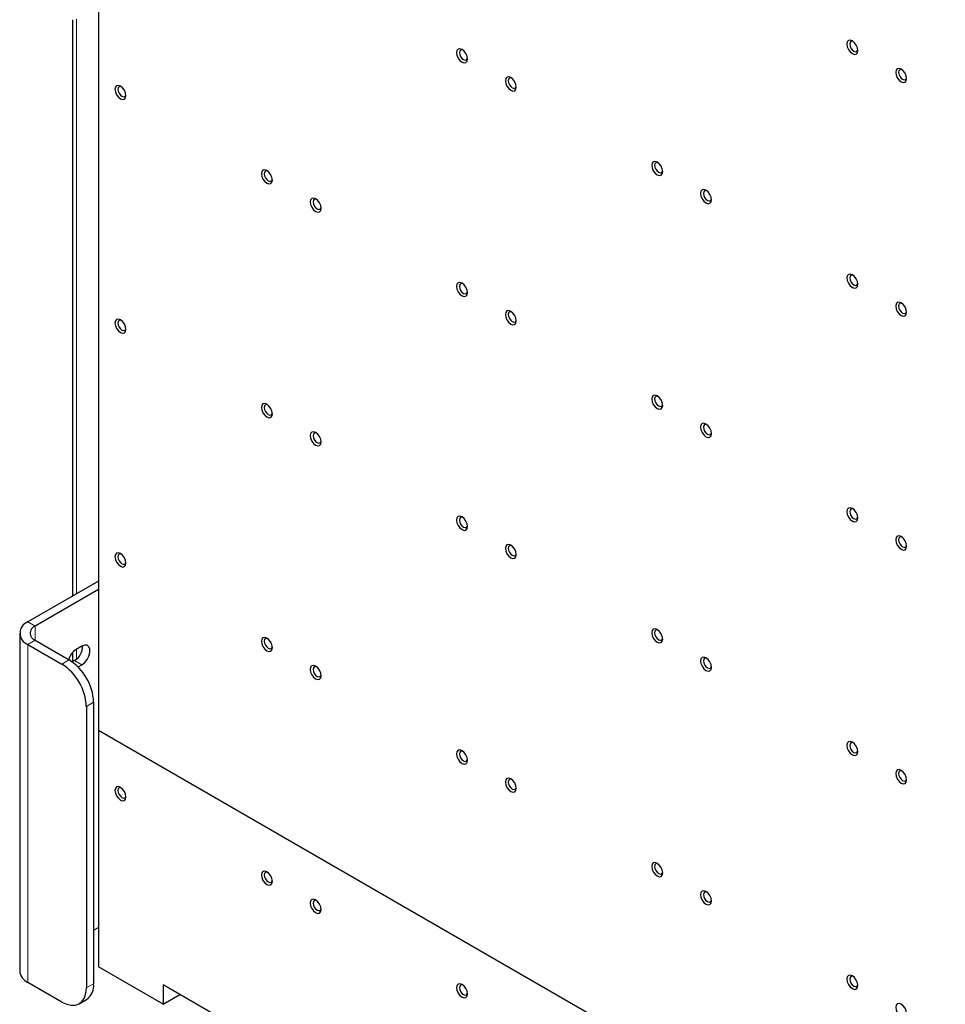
# Paper-space layout 'Blatt2' of a CAD drawing. Header units: millimetres. Extents: x 5 to 418, y 2 to 292.
# Tile 92 of 104: x 258 to 303, y 160 to 207. Entities that reach past the tile are written whole.
import ezdxf

# ---------------------------------------------------------------- set-up
doc = ezdxf.new("R2010")
doc.units = ezdxf.units.MM

psp = doc.layouts.new('Blatt2')

# ---------------------------------------------------------------- linework, layer by layer
at = {"color": 7, "linetype": 'Continuous', "lineweight": 25}
for p, q in [((262.128, 242.894), (262.128, 172.944)), ((260.872, 207.283), (260.872, 179.431)), ((262.128, 180.156), (258.71, 178.183)), ((262.128, 179.748), (259.064, 177.979)), ((258.32, 177.639), (258.32, 161.308)), ((258.71, 177.095), (260.36, 176.142)), ((259.064, 177.299), (260.714, 176.347)), ((261.327, 177.013), (261.044, 176.85)), ((260.872, 176.704), (260.872, 176.261)), ((260.973, 176.319), (260.858, 176.253)), ((261.141, 176.008), (261.327, 176.115)), ((261.892, 174.305), (261.892, 160.696)), ((261.539, 174.101), (261.539, 160.492)), ((262.128, 172.944), (311.036, 144.71)), ((262.128, 172.944), (262.128, 161.512)), ((261.892, 163.281), (262.128, 163.417)), ((265.251, 159.709), (262.128, 161.512)), ((260.36, 159.812), (258.71, 160.764)), ((270.554, 157.582), (265.251, 160.644)), ((265.251, 160.644), (265.251, 159.709)), ((261.193, 159.729), (261.547, 159.933)), ((265.251, 159.709), (266.06, 160.177))]:
    psp.add_line(p, q, dxfattribs=at)
at = {"color": 7, "linetype": 'Continuous', "lineweight": 18}
for p, q in [((261.067, 207.307), (261.067, 179.544)), ((259.064, 177.979), (258.71, 178.183)), ((259.064, 177.299), (259.064, 177.979)), ((259.064, 177.299), (258.71, 177.095)), ((258.71, 160.764), (258.71, 177.095)), ((261.067, 176.863), (261.067, 176.387)), ((260.36, 176.142), (260.714, 176.347)), ((260.973, 176.319), (261.327, 176.115)), ((261.892, 174.305), (261.539, 174.101)), ((261.539, 160.492), (261.892, 160.696))]:
    psp.add_line(p, q, dxfattribs=at)
at = {"color": 7, "linetype": 'Continuous', "lineweight": 25, "flags": 128}
for points in [[(298.809, 205.796), (298.789, 205.925), (298.731, 206.057), (298.645, 206.173), (298.544, 206.255), (298.442, 206.291), (298.356, 206.274), (298.299, 206.208), (298.279, 206.102), (298.299, 205.973), (298.356, 205.841), (298.442, 205.725), (298.544, 205.643), (298.645, 205.608), (298.731, 205.624), (298.789, 205.69), (298.809, 205.796)], [(298.582, 206.23), (298.54, 206.24), (298.477, 206.228), (298.435, 206.179), (298.42, 206.102), (298.435, 206.008), (298.477, 205.91), (298.54, 205.825), (298.615, 205.765), (298.689, 205.739), (298.752, 205.752), (298.794, 205.8), (298.806, 205.842)], [(279.953, 205.386), (279.933, 205.515), (279.875, 205.647), (279.789, 205.763), (279.688, 205.845), (279.586, 205.88), (279.5, 205.864), (279.443, 205.798), (279.423, 205.692), (279.443, 205.563), (279.5, 205.431), (279.586, 205.315), (279.688, 205.233), (279.789, 205.198), (279.875, 205.214), (279.933, 205.28), (279.953, 205.386)], [(279.726, 205.82), (279.684, 205.83), (279.621, 205.818), (279.579, 205.769), (279.564, 205.692), (279.579, 205.598), (279.621, 205.5), (279.684, 205.415), (279.758, 205.355), (279.833, 205.329), (279.896, 205.342), (279.938, 205.39), (279.95, 205.432)], [(301.166, 204.435), (301.146, 204.564), (301.088, 204.697), (301.002, 204.813), (300.901, 204.895), (300.799, 204.93), (300.713, 204.913), (300.656, 204.847), (300.636, 204.741), (300.656, 204.613), (300.713, 204.48), (300.799, 204.364), (300.901, 204.282), (301.002, 204.247), (301.088, 204.264), (301.146, 204.33), (301.166, 204.435)], [(300.939, 204.869), (300.897, 204.88), (300.834, 204.867), (300.792, 204.819), (300.777, 204.741), (300.792, 204.647), (300.834, 204.55), (300.897, 204.465), (300.972, 204.405), (301.046, 204.379), (301.109, 204.391), (301.151, 204.44), (301.163, 204.481)], [(282.31, 204.025), (282.29, 204.154), (282.232, 204.287), (282.146, 204.403), (282.045, 204.485), (281.943, 204.52), (281.857, 204.503), (281.8, 204.437), (281.78, 204.331), (281.8, 204.203), (281.857, 204.07), (281.943, 203.954), (282.045, 203.872), (282.146, 203.837), (282.232, 203.854), (282.29, 203.92), (282.31, 204.025)], [(282.083, 204.459), (282.041, 204.47), (281.978, 204.457), (281.936, 204.409), (281.921, 204.331), (281.936, 204.237), (281.978, 204.14), (282.041, 204.055), (282.115, 203.995), (282.19, 203.969), (282.253, 203.981), (282.295, 204.029), (282.307, 204.071)], [(263.454, 203.615), (263.434, 203.744), (263.376, 203.877), (263.29, 203.993), (263.189, 204.074), (263.087, 204.11), (263.001, 204.093), (262.944, 204.027), (262.923, 203.921), (262.944, 203.793), (263.001, 203.66), (263.087, 203.544), (263.189, 203.462), (263.29, 203.427), (263.376, 203.444), (263.434, 203.51), (263.454, 203.615)], [(263.227, 204.049), (263.185, 204.06), (263.122, 204.047), (263.08, 203.999), (263.065, 203.921), (263.08, 203.827), (263.122, 203.73), (263.185, 203.645), (263.259, 203.585), (263.334, 203.559), (263.397, 203.571), (263.439, 203.619), (263.451, 203.661)], [(289.381, 199.943), (289.361, 200.072), (289.303, 200.205), (289.217, 200.321), (289.116, 200.402), (289.014, 200.438), (288.928, 200.421), (288.871, 200.355), (288.851, 200.249), (288.871, 200.121), (288.928, 199.988), (289.014, 199.872), (289.116, 199.79), (289.217, 199.755), (289.303, 199.772), (289.361, 199.838), (289.381, 199.943)], [(289.154, 200.377), (289.112, 200.388), (289.049, 200.375), (289.007, 200.327), (288.992, 200.249), (289.007, 200.155), (289.049, 200.058), (289.112, 199.973), (289.187, 199.913), (289.261, 199.887), (289.324, 199.899), (289.366, 199.947), (289.378, 199.989)], [(270.525, 199.533), (270.505, 199.662), (270.447, 199.795), (270.361, 199.911), (270.26, 199.992), (270.158, 200.028), (270.072, 200.011), (270.015, 199.945), (269.995, 199.839), (270.015, 199.71), (270.072, 199.578), (270.158, 199.462), (270.26, 199.38), (270.361, 199.345), (270.447, 199.361), (270.505, 199.428), (270.525, 199.533)], [(270.298, 199.967), (270.256, 199.977), (270.193, 199.965), (270.151, 199.917), (270.136, 199.839), (270.151, 199.745), (270.193, 199.648), (270.256, 199.563), (270.33, 199.503), (270.405, 199.477), (270.468, 199.489), (270.51, 199.537), (270.522, 199.579)], [(291.738, 198.583), (291.718, 198.711), (291.66, 198.844), (291.574, 198.96), (291.473, 199.042), (291.371, 199.077), (291.285, 199.06), (291.228, 198.994), (291.208, 198.889), (291.228, 198.76), (291.285, 198.627), (291.371, 198.511), (291.473, 198.429), (291.574, 198.394), (291.66, 198.411), (291.718, 198.477), (291.738, 198.583)], [(291.511, 199.017), (291.469, 199.027), (291.406, 199.015), (291.364, 198.966), (291.349, 198.889), (291.364, 198.794), (291.406, 198.697), (291.469, 198.612), (291.544, 198.552), (291.618, 198.526), (291.681, 198.538), (291.723, 198.587), (291.735, 198.628)], [(272.882, 198.172), (272.862, 198.301), (272.804, 198.434), (272.718, 198.55), (272.617, 198.632), (272.515, 198.667), (272.429, 198.65), (272.372, 198.584), (272.352, 198.479), (272.372, 198.35), (272.429, 198.217), (272.515, 198.101), (272.617, 198.019), (272.718, 197.984), (272.804, 198.001), (272.862, 198.067), (272.882, 198.172)], [(272.655, 198.607), (272.613, 198.617), (272.55, 198.605), (272.508, 198.556), (272.493, 198.479), (272.508, 198.384), (272.55, 198.287), (272.613, 198.202), (272.687, 198.142), (272.762, 198.116), (272.825, 198.128), (272.867, 198.177), (272.879, 198.218)], [(298.809, 194.5), (298.789, 194.629), (298.731, 194.762), (298.645, 194.878), (298.544, 194.96), (298.442, 194.995), (298.356, 194.978), (298.299, 194.912), (298.279, 194.807), (298.299, 194.678), (298.356, 194.545), (298.442, 194.429), (298.544, 194.347), (298.645, 194.312), (298.731, 194.329), (298.789, 194.395), (298.809, 194.5)], [(298.582, 194.935), (298.54, 194.945), (298.477, 194.933), (298.435, 194.884), (298.42, 194.807), (298.435, 194.712), (298.477, 194.615), (298.54, 194.53), (298.615, 194.47), (298.689, 194.444), (298.752, 194.456), (298.794, 194.505), (298.806, 194.546)], [(279.953, 194.09), (279.933, 194.219), (279.875, 194.352), (279.789, 194.468), (279.688, 194.55), (279.586, 194.585), (279.5, 194.568), (279.443, 194.502), (279.423, 194.397), (279.443, 194.268), (279.5, 194.135), (279.586, 194.019), (279.688, 193.937), (279.789, 193.902), (279.875, 193.919), (279.933, 193.985), (279.953, 194.09)], [(279.726, 194.525), (279.684, 194.535), (279.621, 194.522), (279.579, 194.474), (279.564, 194.397), (279.579, 194.302), (279.621, 194.205), (279.684, 194.12), (279.758, 194.06), (279.833, 194.034), (279.896, 194.046), (279.938, 194.095), (279.95, 194.136)], [(282.31, 192.73), (282.29, 192.859), (282.232, 192.991), (282.146, 193.107), (282.045, 193.189), (281.943, 193.224), (281.857, 193.208), (281.8, 193.141), (281.78, 193.036), (281.8, 192.907), (281.857, 192.775), (281.943, 192.659), (282.045, 192.577), (282.146, 192.541), (282.232, 192.558), (282.29, 192.624), (282.31, 192.73)], [(301.166, 193.14), (301.146, 193.269), (301.088, 193.401), (301.002, 193.517), (300.901, 193.599), (300.799, 193.634), (300.713, 193.618), (300.656, 193.551), (300.636, 193.446), (300.656, 193.317), (300.713, 193.185), (300.799, 193.069), (300.901, 192.987), (301.002, 192.951), (301.088, 192.968), (301.146, 193.034), (301.166, 193.14)], [(300.939, 193.574), (300.897, 193.584), (300.834, 193.572), (300.792, 193.523), (300.777, 193.446), (300.792, 193.351), (300.834, 193.254), (300.897, 193.169), (300.972, 193.109), (301.046, 193.083), (301.109, 193.096), (301.151, 193.144), (301.163, 193.185)], [(263.454, 192.32), (263.434, 192.449), (263.376, 192.581), (263.29, 192.697), (263.189, 192.779), (263.087, 192.814), (263.001, 192.798), (262.944, 192.731), (262.923, 192.626), (262.944, 192.497), (263.001, 192.365), (263.087, 192.248), (263.189, 192.167), (263.29, 192.131), (263.376, 192.148), (263.434, 192.214), (263.454, 192.32)], [(263.227, 192.754), (263.185, 192.764), (263.122, 192.752), (263.08, 192.703), (263.065, 192.626), (263.08, 192.531), (263.122, 192.434), (263.185, 192.349), (263.259, 192.289), (263.334, 192.263), (263.397, 192.275), (263.439, 192.324), (263.451, 192.365)], [(282.083, 193.164), (282.041, 193.174), (281.978, 193.162), (281.936, 193.113), (281.921, 193.036), (281.936, 192.941), (281.978, 192.844), (282.041, 192.759), (282.115, 192.699), (282.19, 192.673), (282.253, 192.685), (282.295, 192.734), (282.307, 192.775)], [(289.381, 188.648), (289.361, 188.777), (289.303, 188.909), (289.217, 189.025), (289.116, 189.107), (289.014, 189.142), (288.928, 189.126), (288.871, 189.059), (288.851, 188.954), (288.871, 188.825), (288.928, 188.693), (289.014, 188.576), (289.116, 188.495), (289.217, 188.459), (289.303, 188.476), (289.361, 188.542), (289.381, 188.648)], [(289.154, 189.082), (289.112, 189.092), (289.049, 189.08), (289.007, 189.031), (288.992, 188.954), (289.007, 188.859), (289.049, 188.762), (289.112, 188.677), (289.187, 188.617), (289.261, 188.591), (289.324, 188.603), (289.366, 188.652), (289.378, 188.693)], [(270.525, 188.238), (270.505, 188.367), (270.447, 188.499), (270.361, 188.615), (270.26, 188.697), (270.158, 188.732), (270.072, 188.716), (270.015, 188.649), (269.995, 188.544), (270.015, 188.415), (270.072, 188.282), (270.158, 188.166), (270.26, 188.085), (270.361, 188.049), (270.447, 188.066), (270.505, 188.132), (270.525, 188.238)], [(270.298, 188.672), (270.256, 188.682), (270.193, 188.67), (270.151, 188.621), (270.136, 188.544), (270.151, 188.449), (270.193, 188.352), (270.256, 188.267), (270.33, 188.207), (270.405, 188.181), (270.468, 188.193), (270.51, 188.242), (270.522, 188.283)], [(291.738, 187.287), (291.718, 187.416), (291.66, 187.548), (291.574, 187.664), (291.473, 187.746), (291.371, 187.782), (291.285, 187.765), (291.228, 187.699), (291.208, 187.593), (291.228, 187.464), (291.285, 187.332), (291.371, 187.216), (291.473, 187.134), (291.574, 187.099), (291.66, 187.115), (291.718, 187.182), (291.738, 187.287)], [(291.511, 187.721), (291.469, 187.731), (291.406, 187.719), (291.364, 187.671), (291.349, 187.593), (291.364, 187.499), (291.406, 187.402), (291.469, 187.316), (291.544, 187.256), (291.618, 187.231), (291.681, 187.243), (291.723, 187.291), (291.735, 187.333)], [(272.882, 186.877), (272.862, 187.006), (272.804, 187.138), (272.718, 187.254), (272.617, 187.336), (272.515, 187.372), (272.429, 187.355), (272.372, 187.289), (272.352, 187.183), (272.372, 187.054), (272.429, 186.922), (272.515, 186.806), (272.617, 186.724), (272.718, 186.689), (272.804, 186.705), (272.862, 186.771), (272.882, 186.877)], [(272.655, 187.311), (272.613, 187.321), (272.55, 187.309), (272.508, 187.261), (272.493, 187.183), (272.508, 187.089), (272.55, 186.991), (272.613, 186.906), (272.687, 186.846), (272.762, 186.82), (272.825, 186.833), (272.867, 186.881), (272.879, 186.923)], [(298.809, 183.205), (298.789, 183.334), (298.731, 183.466), (298.645, 183.582), (298.544, 183.664), (298.442, 183.7), (298.356, 183.683), (298.299, 183.617), (298.279, 183.511), (298.299, 183.382), (298.356, 183.25), (298.442, 183.134), (298.544, 183.052), (298.645, 183.017), (298.731, 183.033), (298.789, 183.099), (298.809, 183.205)], [(279.953, 182.795), (279.933, 182.924), (279.875, 183.056), (279.789, 183.172), (279.688, 183.254), (279.586, 183.29), (279.5, 183.273), (279.443, 183.207), (279.423, 183.101), (279.443, 182.972), (279.5, 182.84), (279.586, 182.724), (279.688, 182.642), (279.789, 182.607), (279.875, 182.623), (279.933, 182.689), (279.953, 182.795)], [(279.726, 183.229), (279.684, 183.239), (279.621, 183.227), (279.579, 183.178), (279.564, 183.101), (279.579, 183.007), (279.621, 182.909), (279.684, 182.824), (279.758, 182.764), (279.833, 182.738), (279.896, 182.751), (279.938, 182.799), (279.95, 182.841)], [(298.582, 183.639), (298.54, 183.649), (298.477, 183.637), (298.435, 183.589), (298.42, 183.511), (298.435, 183.417), (298.477, 183.319), (298.54, 183.234), (298.615, 183.174), (298.689, 183.148), (298.752, 183.161), (298.794, 183.209), (298.806, 183.251)], [(301.166, 181.844), (301.146, 181.973), (301.088, 182.106), (301.002, 182.222), (300.901, 182.304), (300.799, 182.339), (300.713, 182.322), (300.656, 182.256), (300.636, 182.15), (300.656, 182.022), (300.713, 181.889), (300.799, 181.773), (300.901, 181.691), (301.002, 181.656), (301.088, 181.673), (301.146, 181.739), (301.166, 181.844)], [(300.939, 182.278), (300.897, 182.289), (300.834, 182.276), (300.792, 182.228), (300.777, 182.15), (300.792, 182.056), (300.834, 181.959), (300.897, 181.874), (300.972, 181.814), (301.046, 181.788), (301.109, 181.8), (301.151, 181.849), (301.163, 181.89)], [(282.31, 181.434), (282.29, 181.563), (282.232, 181.696), (282.146, 181.812), (282.045, 181.894), (281.943, 181.929), (281.857, 181.912), (281.8, 181.846), (281.78, 181.74), (281.8, 181.612), (281.857, 181.479), (281.943, 181.363), (282.045, 181.281), (282.146, 181.246), (282.232, 181.263), (282.29, 181.329), (282.31, 181.434)], [(282.083, 181.868), (282.041, 181.879), (281.978, 181.866), (281.936, 181.818), (281.921, 181.74), (281.936, 181.646), (281.978, 181.549), (282.041, 181.464), (282.115, 181.404), (282.19, 181.378), (282.253, 181.39), (282.295, 181.439), (282.307, 181.48)], [(263.454, 181.024), (263.434, 181.153), (263.376, 181.286), (263.29, 181.402), (263.189, 181.484), (263.087, 181.519), (263.001, 181.502), (262.944, 181.436), (262.923, 181.33), (262.944, 181.202), (263.001, 181.069), (263.087, 180.953), (263.189, 180.871), (263.29, 180.836), (263.376, 180.853), (263.434, 180.919), (263.454, 181.024)], [(263.227, 181.458), (263.185, 181.469), (263.122, 181.456), (263.08, 181.408), (263.065, 181.33), (263.08, 181.236), (263.122, 181.139), (263.185, 181.054), (263.259, 180.994), (263.334, 180.968), (263.397, 180.98), (263.439, 181.028), (263.451, 181.07)], [(289.381, 177.352), (289.361, 177.481), (289.303, 177.614), (289.217, 177.73), (289.116, 177.812), (289.014, 177.847), (288.928, 177.83), (288.871, 177.764), (288.851, 177.658), (288.871, 177.53), (288.928, 177.397), (289.014, 177.281), (289.116, 177.199), (289.217, 177.164), (289.303, 177.181), (289.361, 177.247), (289.381, 177.352)], [(289.154, 177.786), (289.112, 177.797), (289.049, 177.784), (289.007, 177.736), (288.992, 177.658), (289.007, 177.564), (289.049, 177.467), (289.112, 177.382), (289.187, 177.322), (289.261, 177.296), (289.324, 177.308), (289.366, 177.356), (289.378, 177.398)], [(261.327, 176.115), (261.46, 176.219), (261.577, 176.364), (261.663, 176.534), (261.71, 176.707), (261.71, 176.863), (261.663, 176.983), (261.577, 177.052), (261.46, 177.063), (261.327, 177.013)], [(270.525, 176.942), (270.505, 177.071), (270.447, 177.204), (270.361, 177.32), (270.26, 177.401), (270.158, 177.437), (270.072, 177.42), (270.015, 177.354), (269.995, 177.248), (270.015, 177.12), (270.072, 176.987), (270.158, 176.871), (270.26, 176.789), (270.361, 176.754), (270.447, 176.771), (270.505, 176.837), (270.525, 176.942)], [(270.298, 177.376), (270.256, 177.387), (270.193, 177.374), (270.151, 177.326), (270.136, 177.248), (270.151, 177.154), (270.193, 177.057), (270.256, 176.972), (270.33, 176.912), (270.405, 176.886), (270.468, 176.898), (270.51, 176.946), (270.522, 176.988)], [(272.882, 175.582), (272.862, 175.71), (272.804, 175.843), (272.718, 175.959), (272.617, 176.041), (272.515, 176.076), (272.429, 176.059), (272.372, 175.993), (272.352, 175.888), (272.372, 175.759), (272.429, 175.626), (272.515, 175.51), (272.617, 175.428), (272.718, 175.393), (272.804, 175.41), (272.862, 175.476), (272.882, 175.582)], [(291.738, 175.992), (291.718, 176.12), (291.66, 176.253), (291.574, 176.369), (291.473, 176.451), (291.371, 176.486), (291.285, 176.469), (291.228, 176.403), (291.208, 176.298), (291.228, 176.169), (291.285, 176.036), (291.371, 175.92), (291.473, 175.838), (291.574, 175.803), (291.66, 175.82), (291.718, 175.886), (291.738, 175.992)], [(291.511, 176.426), (291.469, 176.436), (291.406, 176.424), (291.364, 176.375), (291.349, 176.298), (291.364, 176.203), (291.406, 176.106), (291.469, 176.021), (291.544, 175.961), (291.618, 175.935), (291.681, 175.947), (291.723, 175.996), (291.735, 176.037)], [(272.655, 176.016), (272.613, 176.026), (272.55, 176.014), (272.508, 175.965), (272.493, 175.888), (272.508, 175.793), (272.55, 175.696), (272.613, 175.611), (272.687, 175.551), (272.762, 175.525), (272.825, 175.537), (272.867, 175.586), (272.879, 175.627)], [(298.809, 171.91), (298.789, 172.038), (298.731, 172.171), (298.645, 172.287), (298.544, 172.369), (298.442, 172.404), (298.356, 172.387), (298.299, 172.321), (298.279, 172.216), (298.299, 172.087), (298.356, 171.954), (298.442, 171.838), (298.544, 171.756), (298.645, 171.721), (298.731, 171.738), (298.789, 171.804), (298.809, 171.91)], [(298.582, 172.344), (298.54, 172.354), (298.477, 172.342), (298.435, 172.293), (298.42, 172.216), (298.435, 172.121), (298.477, 172.024), (298.54, 171.939), (298.615, 171.879), (298.689, 171.853), (298.752, 171.865), (298.794, 171.914), (298.806, 171.955)], [(279.953, 171.499), (279.933, 171.628), (279.875, 171.761), (279.789, 171.877), (279.688, 171.959), (279.586, 171.994), (279.5, 171.977), (279.443, 171.911), (279.423, 171.806), (279.443, 171.677), (279.5, 171.544), (279.586, 171.428), (279.688, 171.346), (279.789, 171.311), (279.875, 171.328), (279.933, 171.394), (279.953, 171.499)], [(279.726, 171.934), (279.684, 171.944), (279.621, 171.932), (279.579, 171.883), (279.564, 171.806), (279.579, 171.711), (279.621, 171.614), (279.684, 171.529), (279.758, 171.469), (279.833, 171.443), (279.896, 171.455), (279.938, 171.504), (279.95, 171.545)], [(301.166, 170.549), (301.146, 170.678), (301.088, 170.81), (301.002, 170.926), (300.901, 171.008), (300.799, 171.043), (300.713, 171.027), (300.656, 170.961), (300.636, 170.855), (300.656, 170.726), (300.713, 170.594), (300.799, 170.478), (300.901, 170.396), (301.002, 170.36), (301.088, 170.377), (301.146, 170.443), (301.166, 170.549)], [(300.939, 170.983), (300.897, 170.993), (300.834, 170.981), (300.792, 170.932), (300.777, 170.855), (300.792, 170.761), (300.834, 170.663), (300.897, 170.578), (300.972, 170.518), (301.046, 170.492), (301.109, 170.505), (301.151, 170.553), (301.163, 170.594)], [(282.31, 170.139), (282.29, 170.268), (282.232, 170.4), (282.146, 170.516), (282.045, 170.598), (281.943, 170.633), (281.857, 170.617), (281.8, 170.55), (281.78, 170.445), (281.8, 170.316), (281.857, 170.184), (281.943, 170.068), (282.045, 169.986), (282.146, 169.95), (282.232, 169.967), (282.29, 170.033), (282.31, 170.139)], [(282.083, 170.573), (282.041, 170.583), (281.978, 170.571), (281.936, 170.522), (281.921, 170.445), (281.936, 170.35), (281.978, 170.253), (282.041, 170.168), (282.115, 170.108), (282.19, 170.082), (282.253, 170.095), (282.295, 170.143), (282.307, 170.184)], [(263.454, 169.729), (263.434, 169.858), (263.376, 169.99), (263.29, 170.106), (263.189, 170.188), (263.087, 170.223), (263.001, 170.207), (262.944, 170.14), (262.923, 170.035), (262.944, 169.906), (263.001, 169.774), (263.087, 169.658), (263.189, 169.576), (263.29, 169.54), (263.376, 169.557), (263.434, 169.623), (263.454, 169.729)], [(263.227, 170.163), (263.185, 170.173), (263.122, 170.161), (263.08, 170.112), (263.065, 170.035), (263.08, 169.94), (263.122, 169.843), (263.185, 169.758), (263.259, 169.698), (263.334, 169.672), (263.397, 169.684), (263.439, 169.733), (263.451, 169.774)], [(289.381, 166.057), (289.361, 166.186), (289.303, 166.318), (289.217, 166.434), (289.116, 166.516), (289.014, 166.551), (288.928, 166.535), (288.871, 166.468), (288.851, 166.363), (288.871, 166.234), (288.928, 166.102), (289.014, 165.986), (289.116, 165.904), (289.217, 165.868), (289.303, 165.885), (289.361, 165.951), (289.381, 166.057)], [(270.525, 165.647), (270.505, 165.776), (270.447, 165.908), (270.361, 166.024), (270.26, 166.106), (270.158, 166.141), (270.072, 166.125), (270.015, 166.058), (269.995, 165.953), (270.015, 165.824), (270.072, 165.692), (270.158, 165.575), (270.26, 165.494), (270.361, 165.458), (270.447, 165.475), (270.505, 165.541), (270.525, 165.647)], [(270.298, 166.081), (270.256, 166.091), (270.193, 166.079), (270.151, 166.03), (270.136, 165.953), (270.151, 165.858), (270.193, 165.761), (270.256, 165.676), (270.33, 165.616), (270.405, 165.59), (270.468, 165.602), (270.51, 165.651), (270.522, 165.692)], [(289.154, 166.491), (289.112, 166.501), (289.049, 166.489), (289.007, 166.44), (288.992, 166.363), (289.007, 166.268), (289.049, 166.171), (289.112, 166.086), (289.187, 166.026), (289.261, 166), (289.324, 166.012), (289.366, 166.061), (289.378, 166.102)], [(291.738, 164.696), (291.718, 164.825), (291.66, 164.957), (291.574, 165.073), (291.473, 165.155), (291.371, 165.191), (291.285, 165.174), (291.228, 165.108), (291.208, 165.002), (291.228, 164.873), (291.285, 164.741), (291.371, 164.625), (291.473, 164.543), (291.574, 164.508), (291.66, 164.524), (291.718, 164.591), (291.738, 164.696)], [(291.511, 165.13), (291.469, 165.14), (291.406, 165.128), (291.364, 165.08), (291.349, 165.002), (291.364, 164.908), (291.406, 164.811), (291.469, 164.725), (291.544, 164.665), (291.618, 164.64), (291.681, 164.652), (291.723, 164.7), (291.735, 164.742)], [(272.882, 164.286), (272.862, 164.415), (272.804, 164.547), (272.718, 164.663), (272.617, 164.745), (272.515, 164.781), (272.429, 164.764), (272.372, 164.698), (272.352, 164.592), (272.372, 164.463), (272.429, 164.331), (272.515, 164.215), (272.617, 164.133), (272.718, 164.098), (272.804, 164.114), (272.862, 164.181), (272.882, 164.286)], [(272.655, 164.72), (272.613, 164.73), (272.55, 164.718), (272.508, 164.67), (272.493, 164.592), (272.508, 164.498), (272.55, 164.401), (272.613, 164.315), (272.687, 164.255), (272.762, 164.23), (272.825, 164.242), (272.867, 164.29), (272.879, 164.332)], [(298.809, 160.614), (298.789, 160.743), (298.731, 160.875), (298.645, 160.991), (298.544, 161.073), (298.442, 161.109), (298.356, 161.092), (298.299, 161.026), (298.279, 160.92), (298.299, 160.791), (298.356, 160.659), (298.442, 160.543), (298.544, 160.461), (298.645, 160.426), (298.731, 160.442), (298.789, 160.509), (298.809, 160.614)], [(298.582, 161.048), (298.54, 161.058), (298.477, 161.046), (298.435, 160.998), (298.42, 160.92), (298.435, 160.826), (298.477, 160.729), (298.54, 160.643), (298.615, 160.583), (298.689, 160.558), (298.752, 160.57), (298.794, 160.618), (298.806, 160.66)], [(260.36, 159.812), (260.59, 159.705), (260.811, 159.655), (261.015, 159.663), (261.194, 159.729), (261.34, 159.851), (261.449, 160.023), (261.516, 160.24), (261.539, 160.492)], [(279.953, 160.204), (279.933, 160.333), (279.875, 160.465), (279.789, 160.581), (279.688, 160.663), (279.586, 160.699), (279.5, 160.682), (279.443, 160.616), (279.423, 160.51), (279.443, 160.381), (279.5, 160.249), (279.586, 160.133), (279.688, 160.051), (279.789, 160.016), (279.875, 160.032), (279.933, 160.098), (279.953, 160.204)], [(279.726, 160.638), (279.684, 160.648), (279.621, 160.636), (279.579, 160.588), (279.564, 160.51), (279.579, 160.416), (279.621, 160.318), (279.684, 160.233), (279.758, 160.173), (279.833, 160.147), (279.896, 160.16), (279.938, 160.208), (279.95, 160.25)], [(301.166, 159.253), (301.146, 159.382), (301.088, 159.515), (301.002, 159.631), (300.901, 159.713), (300.799, 159.748), (300.713, 159.731), (300.656, 159.665), (300.636, 159.56), (300.656, 159.431), (300.713, 159.298), (300.799, 159.182), (300.901, 159.1), (301.002, 159.065), (301.088, 159.082), (301.146, 159.148), (301.166, 159.253)]]:
    psp.add_lwpolyline(points, dxfattribs=at)
at = {"color": 7, "linetype": 'Continuous', "lineweight": 25}
for centre, radius, start, end in [((258.917, 177.639), 0.582, 110.7834, 249.2166), ((259.193, 177.639), 0.364, 110.7834, 249.2166), ((260.538, 177.017), 0.823, 301.9371, 0.9544), ((261.515, 176.125), 0.864, 123.0243, 163.959), ((258.98, 173.985), 2.561, 2.6055, 57.3945), ((259.334, 174.189), 2.561, 2.6055, 57.3945), ((258.987, 161.375), 0.671, 185.6948, 245.6253), ((261.099, 160.595), 0.799, 304.0564, 7.2558)]:
    psp.add_arc(centre, radius, start, end, dxfattribs=at)

doc.saveas('drawing.dxf')
